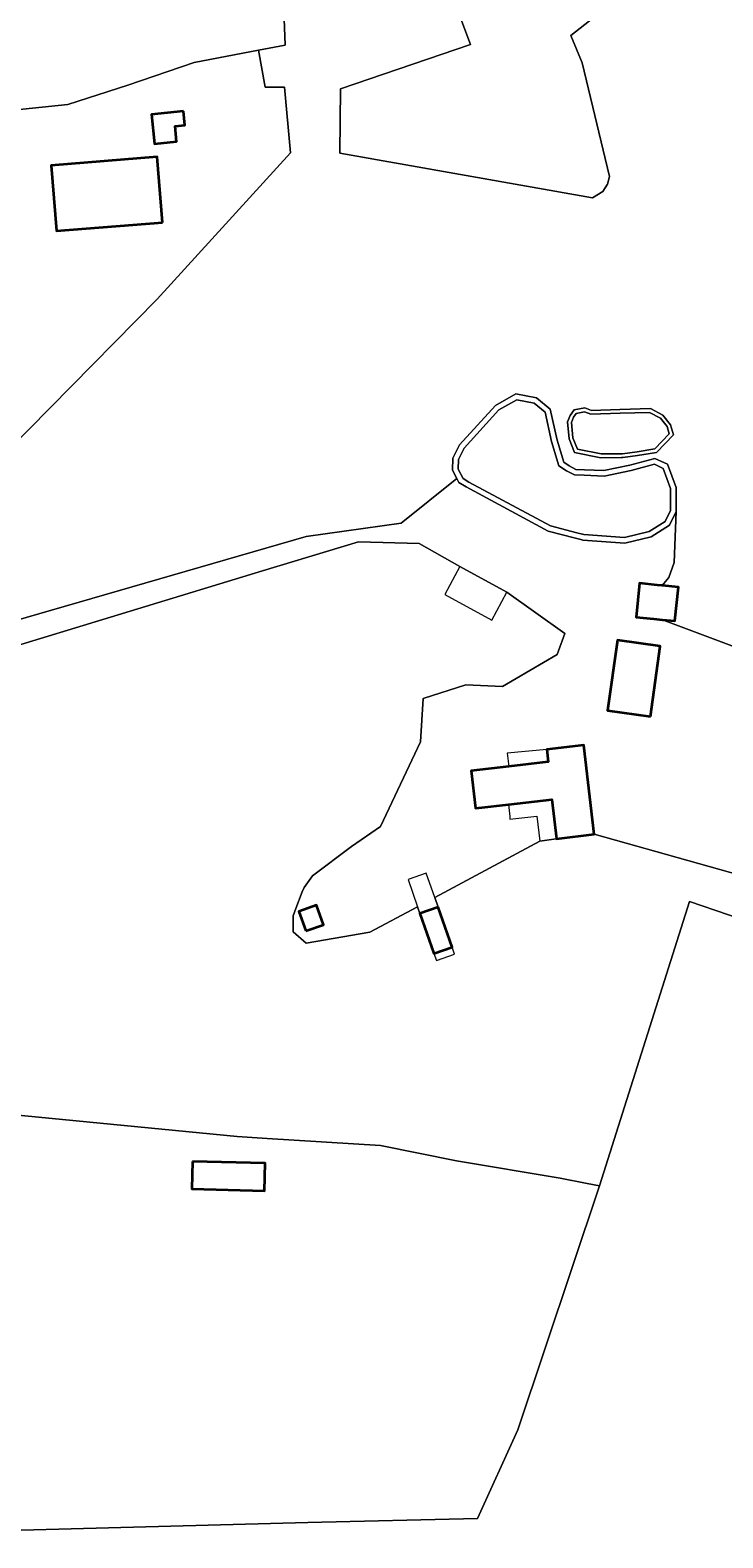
# Model space of a CAD drawing. Header units: metres. Extents: x 200176 to 205485, y 394066 to 399855.
# Tile 141 of 230: x 203255 to 203374, y 397198 to 397458. Entities that reach past the tile are written whole.
import ezdxf
from ezdxf.enums import TextEntityAlignment as Align

# ---------------------------------------------------------------- set-up
doc = ezdxf.new("R2010")
doc.units = ezdxf.units.M
for name, color, linetype, lineweight in [('B-WE-GR-BOS_LOOF-GV', 40, 'Continuous', 13), ('B-WE-GR-GRAS-GV', 60, 'Continuous', 13), ('B-WE-OG-BEBOUWING-GV', 7, 'Continuous', 35), ('B-WE-OG-BEBOUWING-T18', 10, 'Continuous', 18), ('B-WE-OG-BEBOUWING_LUIFEL-GV', 7, 'Continuous', 18), ('B-WE-OG-BEBOUWING_SCHUUR-GV', 7, 'Continuous', 35), ('B-WE-OG-TERREIN_ERF-GV', 7, 'Continuous', 18), ('B-WE-OG-WATER-GV', 130, 'Continuous', 18), ('B-WE-OG-WATER_SLOOT-GV', 120, 'Continuous', 18)]:
    doc.layers.add(name, color=color, linetype=linetype, lineweight=lineweight)
doc.styles.add('NLCS-ISO-M20-T18', font='NLCS-ISO.ttf', dxfattribs={"height": 0.036})

msp = doc.modelspace()

# ---------------------------------------------------------------- linework, layer by layer
at = {"layer": 'B-WE-GR-BOS_LOOF-GV', "flags": 128}
for points in [[(203360.698, 397466.516), (203348.162, 397456.598), (203350.074, 397451.88), (203354.801, 397432.359), (203354.42, 397431.046), (203353.669, 397429.757), (203351.893, 397428.682), (203308.396, 397436.349), (203308.52, 397447.415), (203330.891, 397455.057), (203323.067, 397475.796)], [(203298.495, 397466.988), (203299.007, 397454.935), (203294.407, 397454.053), (203295.561, 397447.725), (203298.874, 397447.731), (203299.91, 397436.436)], [(203299.91, 397436.436), (203276.97, 397411.213), (203240.044, 397373.837), (203221.188, 397373.259), (203216.191, 397373.418), (203214.766, 397373.622), (203213.606, 397376.05)], [(203242.653, 397353.109), (203302.574, 397370.411), (203318.916, 397372.719), (203328.517, 397380.397), (203327.79, 397381.795), (203327.848, 397383.883), (203328.963, 397386.166), (203335.149, 397392.929), (203338.652, 397394.95), (203342.238, 397394.242), (203344.598, 397392.3), (203345.757, 397387.005), (203346.913, 397383.188), (203347.875, 397382.535), (203348.997, 397381.935), (203350.487, 397381.883), (203353.818, 397381.766), (203358.317, 397382.663), (203362.616, 397383.835), (203364.756, 397382.824), (203366.236, 397378.848), (203366.24, 397374.679), (203365.905, 397365.906), (203365.016, 397363.373), (203363.834, 397361.975), (203366.636, 397361.695), (203366.054, 397355.868), (203363.936, 397356.08), (203408.428, 397339.407)], [(203388.078, 397309.113), (203352.172, 397319.164), (203345.678, 397318.403), (203345.59, 397318.393), (203342.78, 397317.99), (203324.723, 397308.295), (203325.296, 397306.648), (203327.69, 397299.758), (203324.569, 397298.673), (203322.175, 397305.563), (203321.776, 397306.713), (203313.568, 397302.306), (203302.616, 397300.43), (203300.345, 397302.383), (203300.349, 397305.144), (203300.823, 397306.376), (203301.931, 397309.257), (203302.229, 397310.033), (203303.665, 397312.028), (203310.418, 397317.072), (203315.382, 397320.495), (203322.253, 397335.055), (203322.752, 397342.526), (203330.083, 397344.866), (203336.398, 397344.618), (203345.779, 397350.098), (203347.11, 397353.717), (203337.149, 397360.825), (203329.023, 397365.219), (203322.031, 397369.215), (203311.584, 397369.505), (203295.095, 397364.513), (203224.667, 397343.07)], [(203247.622, 397271.338), (203290.706, 397267.162), (203295.855, 397266.845), (203315.407, 397265.64), (203328.45, 397262.989), (203346.279, 397259.987), (203350.946, 397259.085), (203353.091, 397258.67), (203368.535, 397307.601), (203395.419, 397298.431)]]:
    msp.add_lwpolyline(points, dxfattribs=at)
msp.add_lwpolyline([(203356.597, 397392.251), (203361.841, 397392.407), (203363.976, 397391.264), (203365.296, 397389.612), (203365.809, 397387.915), (203362.885, 397384.862), (203359.631, 397384.328), (203357.102, 397383.991), (203356.837, 397383.988), (203353.288, 397383.947), (203348.786, 397384.834), (203347.841, 397387.235), (203347.562, 397390.117), (203348.04, 397391.226), (203348.685, 397392.185), (203350.556, 397392.515), (203351.682, 397392.104)], close=True, dxfattribs=at)
at = {"layer": 'B-WE-GR-GRAS-GV', "flags": 128}
for points in [[(203200.175, 397476.484), (203202.414, 397457.476), (203204.925, 397439.081), (203206.788, 397439.056), (203261.607, 397444.724), (203271.903, 397448.059), (203283.328, 397451.928), (203294.407, 397454.053), (203299.007, 397454.935), (203298.495, 397466.988)], [(203323.067, 397475.796), (203330.891, 397455.057), (203308.52, 397447.415), (203308.396, 397436.349), (203351.893, 397428.682), (203353.669, 397429.757), (203354.42, 397431.046), (203354.801, 397432.359), (203350.074, 397451.88), (203348.162, 397456.598), (203360.698, 397466.516)], [(203395.419, 397298.431), (203368.535, 397307.601), (203353.091, 397258.67), (203339.019, 397216.707), (203332.102, 397201.442), (203302.907, 397200.763), (203227.806, 397198.763), (203223.315, 397198.643), (203223.4, 397197.914)]]:
    msp.add_lwpolyline(points, dxfattribs=at)
at = {"layer": 'B-WE-OG-BEBOUWING-GV', "flags": 128}
for points in [[(203277.889, 397424.438), (203276.979, 397435.715), (203258.725, 397434.242), (203259.635, 397422.965)], [(203363.936, 397356.08), (203366.054, 397355.868), (203366.636, 397361.695), (203363.834, 397361.975), (203362.998, 397362.059), (203359.935, 397362.366), (203359.352, 397356.539), (203362.415, 397356.232)], [(203361.825, 397339.42), (203363.528, 397351.549), (203356.159, 397352.584), (203354.456, 397340.455)], [(203337.432, 397324.312), (203344.889, 397325.18), (203345.678, 397318.403), (203352.172, 397319.164), (203350.367, 397334.528), (203344.001, 397333.782), (203344.256, 397331.621), (203337.462, 397330.824), (203330.968, 397330.062), (203331.723, 397323.647), (203332.284, 397323.713)], [(203302.513, 397302.553), (203305.55, 397303.609), (203304.383, 397306.964), (203301.346, 397305.908)], [(203325.296, 397306.648), (203322.175, 397305.563), (203324.569, 397298.673), (203327.69, 397299.758)], [(203283.034, 397262.898), (203282.914, 397258.146), (203295.406, 397257.829), (203295.526, 397262.582)]]:
    msp.add_lwpolyline(points, close=True, dxfattribs=at)
at = {"layer": 'B-WE-OG-BEBOUWING_LUIFEL-GV', "flags": 128}
for points in [[(203337.149, 397360.825), (203329.023, 397365.219), (203326.428, 397360.433), (203334.548, 397356.03)], [(203337.462, 397330.824), (203344.256, 397331.621), (203344.001, 397333.782), (203337.19, 397333.138)], [(203337.432, 397324.312), (203337.623, 397322.235), (203337.654, 397321.754), (203342.313, 397322.298), (203342.78, 397317.99), (203345.59, 397318.393), (203345.678, 397318.403), (203344.889, 397325.18)], [(203324.723, 397308.295), (203323.267, 397312.487), (203320.146, 397311.402), (203321.776, 397306.713), (203322.175, 397305.563), (203325.296, 397306.648)], [(203327.69, 397299.758), (203324.569, 397298.673), (203324.994, 397297.453), (203328.115, 397298.538)]]:
    msp.add_lwpolyline(points, close=True, dxfattribs=at)
at = {"layer": 'B-WE-OG-BEBOUWING_SCHUUR-GV', "flags": 128}
msp.add_lwpolyline([(203281.462, 397443.591), (203275.981, 397443.018), (203276.508, 397437.981), (203280.295, 397438.377), (203280.022, 397440.99), (203281.716, 397441.167)], close=True, dxfattribs=at)
at = {"layer": 'B-WE-OG-TERREIN_ERF-GV', "flags": 128}
for points in [[(203240.044, 397373.837), (203276.97, 397411.213), (203299.91, 397436.436), (203298.874, 397447.731), (203295.561, 397447.725), (203294.407, 397454.053), (203283.328, 397451.928), (203271.903, 397448.059), (203261.607, 397444.724), (203206.788, 397439.056)], [(203408.428, 397339.407), (203363.936, 397356.08), (203362.415, 397356.232), (203359.352, 397356.539), (203359.935, 397362.366), (203362.998, 397362.059), (203363.834, 397361.975), (203365.016, 397363.373), (203365.905, 397365.906), (203366.24, 397374.679), (203365.099, 397372.335), (203361.965, 397370.368), (203357.425, 397369.25), (203350.188, 397369.789), (203349.879, 397369.87), (203348.948, 397370.114), (203344.26, 397371.344), (203330.097, 397378.924), (203328.886, 397379.688), (203328.517, 397380.397), (203318.916, 397372.719), (203302.574, 397370.411), (203242.653, 397353.109)], [(203224.667, 397343.07), (203295.095, 397364.513), (203311.584, 397369.505), (203322.031, 397369.215), (203329.023, 397365.219), (203337.149, 397360.825), (203347.11, 397353.717), (203345.779, 397350.098), (203336.398, 397344.618), (203330.083, 397344.866), (203322.752, 397342.526), (203322.253, 397335.055), (203315.382, 397320.495), (203310.418, 397317.072), (203303.665, 397312.028), (203302.229, 397310.033), (203301.931, 397309.257), (203300.823, 397306.376), (203300.349, 397305.144), (203300.345, 397302.383), (203302.616, 397300.43), (203313.568, 397302.306), (203321.776, 397306.713), (203322.175, 397305.563), (203325.296, 397306.648), (203324.723, 397308.295), (203342.78, 397317.99), (203345.59, 397318.393), (203345.678, 397318.403), (203344.889, 397325.18), (203337.432, 397324.312), (203332.284, 397323.713), (203331.723, 397323.647), (203330.968, 397330.062), (203337.462, 397330.824), (203344.256, 397331.621), (203344.001, 397333.782), (203350.367, 397334.528), (203352.172, 397319.164), (203388.078, 397309.113)], [(203227.806, 397198.763), (203302.907, 397200.763), (203332.102, 397201.442), (203339.019, 397216.707), (203353.091, 397258.67), (203350.946, 397259.085), (203346.279, 397259.987), (203328.45, 397262.989), (203315.407, 397265.64), (203295.855, 397266.845), (203290.706, 397267.162), (203247.622, 397271.338)]]:
    msp.add_lwpolyline(points, dxfattribs=at)
for points in [[(203277.889, 397424.438), (203259.635, 397422.965), (203258.725, 397434.242), (203276.979, 397435.715)], [(203361.825, 397339.42), (203354.456, 397340.455), (203356.159, 397352.584), (203363.528, 397351.549)], [(203302.513, 397302.553), (203301.346, 397305.908), (203304.383, 397306.964), (203305.55, 397303.609)], [(203283.034, 397262.898), (203295.526, 397262.582), (203295.406, 397257.829), (203282.914, 397258.146)]]:
    msp.add_lwpolyline(points, close=True, dxfattribs=at)
at = {"layer": 'B-WE-OG-WATER-GV', "flags": 128}
for points in [[(203349.19, 397371.037), (203350.346, 397370.734), (203357.344, 397370.213), (203361.588, 397371.258), (203364.361, 397372.998), (203365.286, 397374.898), (203365.282, 397378.676), (203363.997, 397382.127), (203362.527, 397382.822), (203358.536, 397381.734), (203353.896, 397380.809), (203350.454, 397380.929), (203348.742, 397380.989), (203347.381, 397381.717), (203346.098, 397382.588), (203344.833, 397386.765), (203343.737, 397391.773), (203341.818, 397393.353), (203338.819, 397393.945), (203335.755, 397392.177), (203329.759, 397385.622), (203328.796, 397383.65), (203328.751, 397382.016), (203329.613, 397380.357), (203330.577, 397379.749), (203344.611, 397372.238)], [(203349.265, 397385.407), (203353.348, 397384.603), (203356.829, 397384.642), (203357.055, 397384.645), (203359.535, 397384.976), (203362.564, 397385.473), (203365.071, 397388.092), (203364.705, 397389.302), (203363.547, 397390.751), (203361.685, 397391.747), (203356.616, 397391.596), (203351.576, 397391.446), (203350.497, 397391.84), (203349.073, 397391.589), (203348.618, 397390.911), (203348.23, 397390.013), (203348.484, 397387.39)]]:
    msp.add_lwpolyline(points, close=True, dxfattribs=at)
at = {"layer": 'B-WE-OG-WATER_SLOOT-GV', "flags": 128}
for points in [[(203328.517, 397380.397), (203328.886, 397379.688), (203330.097, 397378.924), (203344.26, 397371.344), (203348.948, 397370.114), (203349.879, 397369.87), (203350.188, 397369.789), (203357.425, 397369.25), (203361.965, 397370.368), (203365.099, 397372.335), (203366.24, 397374.679), (203366.236, 397378.848), (203364.756, 397382.824), (203362.616, 397383.835), (203358.317, 397382.663), (203353.818, 397381.766), (203350.487, 397381.883), (203348.997, 397381.935), (203347.875, 397382.535), (203346.913, 397383.188), (203345.757, 397387.005), (203344.598, 397392.3), (203342.238, 397394.242), (203338.652, 397394.95), (203335.149, 397392.929), (203328.963, 397386.166), (203327.848, 397383.883), (203327.79, 397381.795)], [(203350.454, 397380.929), (203353.896, 397380.809), (203358.536, 397381.734), (203362.527, 397382.822), (203363.997, 397382.127), (203365.282, 397378.676), (203365.286, 397374.898), (203364.361, 397372.998), (203361.588, 397371.258), (203357.344, 397370.213), (203350.346, 397370.734), (203349.19, 397371.037), (203344.611, 397372.238), (203330.577, 397379.749), (203329.613, 397380.357), (203328.751, 397382.016), (203328.796, 397383.65), (203329.759, 397385.622), (203335.755, 397392.177), (203338.819, 397393.945), (203341.818, 397393.353), (203343.737, 397391.773), (203344.833, 397386.765), (203346.098, 397382.588), (203347.381, 397381.717), (203348.742, 397380.989)], [(203356.837, 397383.988), (203357.102, 397383.991), (203359.631, 397384.328), (203362.885, 397384.862), (203365.809, 397387.915), (203365.296, 397389.612), (203363.976, 397391.264), (203361.841, 397392.407), (203356.597, 397392.251), (203351.682, 397392.104), (203350.556, 397392.515), (203348.685, 397392.185), (203348.04, 397391.226), (203347.562, 397390.117), (203347.841, 397387.235), (203348.786, 397384.834), (203353.288, 397383.947)], [(203356.829, 397384.642), (203353.348, 397384.603), (203349.265, 397385.407), (203348.484, 397387.39), (203348.23, 397390.013), (203348.618, 397390.911), (203349.073, 397391.589), (203350.497, 397391.84), (203351.576, 397391.446), (203356.616, 397391.596), (203361.685, 397391.747), (203363.547, 397390.751), (203364.705, 397389.302), (203365.071, 397388.092), (203362.564, 397385.473), (203359.535, 397384.976), (203357.055, 397384.645)]]:
    msp.add_lwpolyline(points, close=True, dxfattribs=at)

# ---------------------------------------------------------------- texts
at = {"layer": 'B-WE-OG-BEBOUWING-T18', "style": 'NLCS-ISO-M20-T18'}
msp.add_text('5', height=0.036, rotation=6.7, dxfattribs=at).set_placement((203336.753, 397328.26), align=Align.MIDDLE)

doc.saveas('drawing.dxf')
